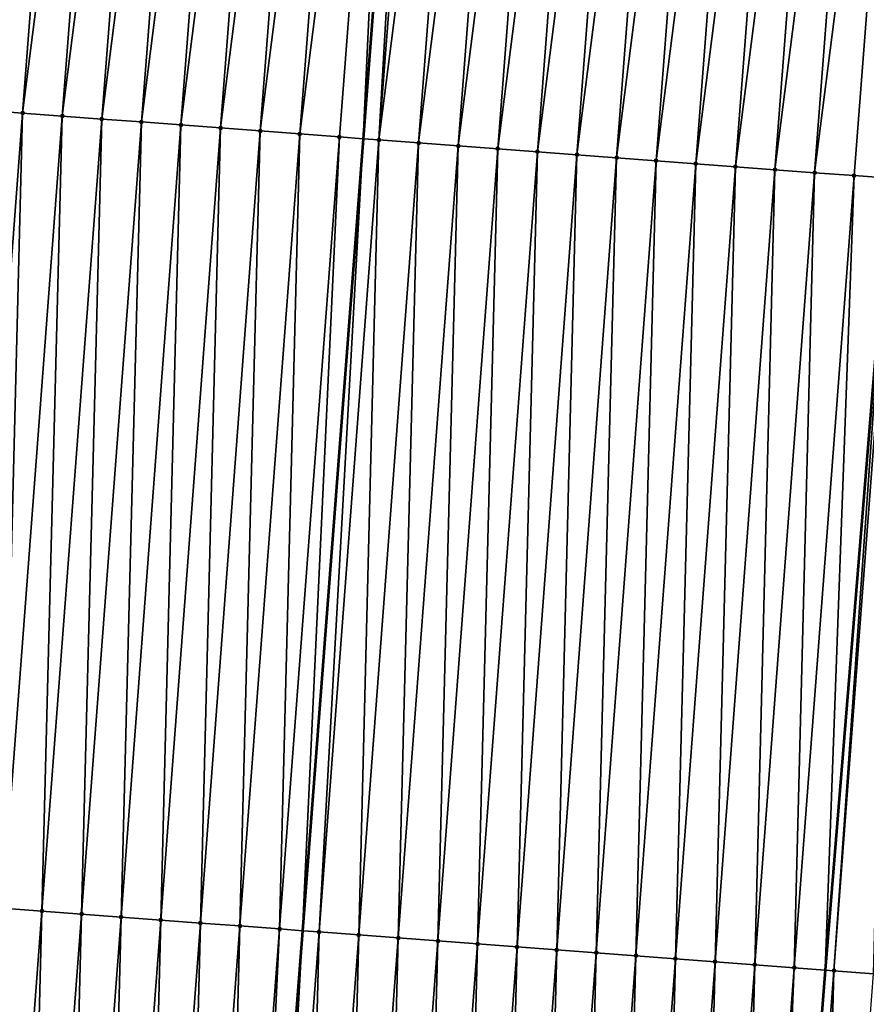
# Model space of a CAD drawing. Header units: feet. Extents: x 2017424 to 2024169, y 808042 to 818730.
# Tile 55 of 256: x 2023546 to 2023567, y 809803 to 809828. Entities that reach past the tile are written whole.
import ezdxf

# ---------------------------------------------------------------- set-up
doc = ezdxf.new("R2010")
doc.units = ezdxf.units.FT
doc.header["$MEASUREMENT"] = 0
for name, color, linetype, lineweight in [('EP_Travel Lane', 172, 'Continuous', 53), ('NB-Road Shots', 141, 'Continuous', 100), ('NB-Road X-Section', 40, 'Continuous', 13), ('STRIPING', 60, 'Continuous', 53)]:
    doc.layers.add(name, color=color, linetype=linetype, lineweight=lineweight)
doc.layers.add('I-77-MM15-17_NB-Surface-TIN', color=7, linetype='Continuous')

msp = doc.modelspace()

# ---------------------------------------------------------------- linework, layer by layer
at = {"layer": 'EP_Travel Lane'}
msp.add_polyline3d([(2023587.38081022, 810082.9393545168, 279.6303487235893), (2023585.718211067, 810063.0146571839, 279.1370583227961), (2023584.05558779, 810043.0896707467, 278.6548843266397), (2023582.513343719, 810023.2538621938, 278.1938752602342), (2023581.029418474, 810003.3140745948, 277.7291215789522), (2023579.545464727, 809983.3739040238, 277.2828828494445), (2023578.061524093, 809963.4339096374, 276.828121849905), (2023576.577568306, 809943.4937116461, 276.3832044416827), (2023575.093594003, 809923.5532648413, 275.9503223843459), (2023573.609587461, 809903.6123848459, 275.5384094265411), (2023572.125566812, 809883.6713152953, 275.1356553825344), (2023570.641507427, 809863.7297252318, 274.7580689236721), (2023569.15742506, 809843.7878263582, 274.3954352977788), (2023567.592539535, 809823.9393557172, 274.0622210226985), (2023565.968392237, 809804.0075395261, 273.7478977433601), (2023564.344225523, 809784.0754850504, 273.449519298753), (2023562.720081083, 809764.1437039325, 273.1328310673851)], dxfattribs=at)
at = {"layer": 'I-77-MM15-17_NB-Surface-TIN', "color": 128, "linetype": 'Continuous', "lineweight": -3}
for points in [[(2023543.761870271, 809825.7326465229, 274.5981143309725), (2023546.296393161, 809845.5968092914, 274.924194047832), (2023545.299501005, 809845.6755897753, 274.9522107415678)], [(2023543.761870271, 809825.7326465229, 274.5981143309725), (2023544.759054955, 809825.6576608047, 274.5721052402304), (2023546.296393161, 809845.5968092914, 274.924194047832)], [(2023544.759054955, 809825.6576608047, 274.5721052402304), (2023547.293279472, 809845.5179553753, 274.8997308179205), (2023546.296393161, 809845.5968092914, 274.924194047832)], [(2023544.759054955, 809825.6576608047, 274.5721052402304), (2023545.75623609, 809825.5826281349, 274.5492421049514), (2023547.293279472, 809845.5179553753, 274.8997308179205)], [(2023545.75623609, 809825.5826281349, 274.5492421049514), (2023548.290156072, 809845.4389794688, 274.8811708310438), (2023547.293279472, 809845.5179553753, 274.8997308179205)], [(2023545.75623609, 809825.5826281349, 274.5492421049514), (2023546.753412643, 809825.5075348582, 274.5304398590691), (2023548.290156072, 809845.4389794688, 274.8811708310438)], [(2023546.753412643, 809825.5075348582, 274.5304398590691), (2023549.28702926, 809845.3599607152, 274.8646842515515), (2023548.290156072, 809845.4389794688, 274.8811708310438)], [(2023546.753412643, 809825.5075348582, 274.5304398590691), (2023547.750586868, 809825.4324107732, 274.5137018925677), (2023549.28702926, 809845.3599607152, 274.8646842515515)], [(2023547.750586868, 809825.4324107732, 274.5137018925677), (2023550.283911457, 809845.2810551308, 274.8427213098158), (2023549.28702926, 809845.3599607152, 274.8646842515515)], [(2023547.750586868, 809825.4324107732, 274.5137018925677), (2023548.747763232, 809825.3573149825, 274.4950681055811), (2023550.283911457, 809845.2810551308, 274.8427213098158)], [(2023548.747763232, 809825.3573149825, 274.4950681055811), (2023551.280801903, 809845.20225314, 274.8157453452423), (2023550.283911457, 809845.2810551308, 274.8427213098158)], [(2023548.747763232, 809825.3573149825, 274.4950681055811), (2023549.74494206, 809825.2822517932, 274.4742498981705), (2023551.280801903, 809845.20225314, 274.8157453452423)], [(2023549.74494206, 809825.2822517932, 274.4742498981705), (2023552.277693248, 809845.1234624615, 274.7882219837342), (2023551.280801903, 809845.20225314, 274.8157453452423)], [(2023549.74494206, 809825.2822517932, 274.4742498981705), (2023550.742127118, 809825.2072710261, 274.4479090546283), (2023552.277693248, 809845.1234624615, 274.7882219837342)], [(2023550.742127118, 809825.2072710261, 274.4479090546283), (2023553.274581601, 809845.0446342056, 274.7625170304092), (2023552.277693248, 809845.1234624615, 274.7882219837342)], [(2023550.742127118, 809825.2072710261, 274.4479090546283), (2023551.739309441, 809825.1322540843, 274.4239920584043), (2023553.274581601, 809845.0446342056, 274.7625170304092)], [(2023551.739309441, 809825.1322540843, 274.4239920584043), (2023554.271458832, 809844.9656662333, 274.7435730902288), (2023553.274581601, 809845.0446342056, 274.7625170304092)], [(2023551.739309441, 809825.1322540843, 274.4239920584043), (2023552.736487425, 809825.0571797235, 274.403922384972), (2023554.271458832, 809844.9656662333, 274.7435730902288)], [(2023552.736487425, 809825.0571797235, 274.403922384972), (2023555.268329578, 809844.8866168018, 274.7285710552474), (2023554.271458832, 809844.9656662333, 274.7435730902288)], [(2023552.736487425, 809825.0571797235, 274.403922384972), (2023553.733664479, 809824.9820930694, 274.3846764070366), (2023555.268329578, 809844.8866168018, 274.7285710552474)], [(2023553.733664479, 809824.9820930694, 274.3846764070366), (2023554.328845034, 809824.9373063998, 274.3711929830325), (2023555.268329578, 809844.8866168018, 274.7285710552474)], [(2023555.268329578, 809844.8866168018, 274.7285710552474), (2023554.328845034, 809824.9373063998, 274.3711929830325), (2023555.867459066, 809844.8392342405, 274.7134499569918)], [(2023554.730845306, 809824.90705633, 274.3620859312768), (2023555.867459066, 809844.8392342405, 274.7134499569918), (2023554.328845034, 809824.9373063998, 274.3711929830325)], [(2023554.730845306, 809824.90705633, 274.3620859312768), (2023556.265217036, 809844.8077772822, 274.7034111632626), (2023555.867459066, 809844.8392342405, 274.7134499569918)], [(2023554.730845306, 809824.90705633, 274.3620859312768), (2023557.262101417, 809844.7288991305, 274.6801207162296), (2023556.265217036, 809844.8077772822, 274.7034111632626)], [(2023554.730845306, 809824.90705633, 274.3620859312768), (2023555.728028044, 809824.8320448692, 274.3378016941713), (2023557.262101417, 809844.7288991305, 274.6801207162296)], [(2023555.728028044, 809824.8320448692, 274.3378016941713), (2023558.258986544, 809844.650030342, 274.6563771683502), (2023557.262101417, 809844.7288991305, 274.6801207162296)], [(2023555.728028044, 809824.8320448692, 274.3378016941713), (2023556.725209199, 809824.757012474, 274.3149201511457), (2023558.258986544, 809844.650030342, 274.6563771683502)], [(2023556.725209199, 809824.757012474, 274.3149201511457), (2023559.255872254, 809844.5711688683, 274.6322796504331), (2023558.258986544, 809844.650030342, 274.6563771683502)], [(2023556.725209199, 809824.757012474, 274.3149201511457), (2023557.72238881, 809824.6819596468, 274.2934076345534), (2023559.255872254, 809844.5711688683, 274.6322796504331)], [(2023557.72238881, 809824.6819596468, 274.2934076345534), (2023560.252748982, 809844.4921945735, 274.6136416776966), (2023559.255872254, 809844.5711688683, 274.6322796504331)], [(2023557.72238881, 809824.6819596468, 274.2934076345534), (2023558.719566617, 809824.6068829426, 274.2734949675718), (2023560.252748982, 809844.4921945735, 274.6136416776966)], [(2023558.719566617, 809824.6068829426, 274.2734949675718), (2023561.249623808, 809844.4131964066, 274.596158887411), (2023560.252748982, 809844.4921945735, 274.6136416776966)], [(2023558.719566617, 809824.6068829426, 274.2734949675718), (2023559.716742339, 809824.531778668, 274.2554296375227), (2023561.249623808, 809844.4131964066, 274.596158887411)], [(2023559.716742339, 809824.531778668, 274.2554296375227), (2023562.246506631, 809844.3342986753, 274.5738159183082), (2023561.249623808, 809844.4131964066, 274.596158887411)], [(2023559.716742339, 809824.531778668, 274.2554296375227), (2023560.713921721, 809824.4567228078, 274.2341203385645), (2023562.246506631, 809844.3342986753, 274.5738159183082)], [(2023560.713921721, 809824.4567228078, 274.2341203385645), (2023563.24339334, 809844.2554497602, 274.5491106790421), (2023562.246506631, 809844.3342986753, 274.5738159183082)], [(2023560.713921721, 809824.4567228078, 274.2341203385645), (2023561.711104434, 809824.3817110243, 274.2098577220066), (2023563.24339334, 809844.2554497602, 274.5491106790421)], [(2023561.711104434, 809824.3817110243, 274.2098577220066), (2023564.240281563, 809844.1766198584, 274.5234853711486), (2023563.24339334, 809844.2554497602, 274.5491106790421)], [(2023561.711104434, 809824.3817110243, 274.2098577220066), (2023562.708287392, 809824.3067024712, 274.185378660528), (2023564.240281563, 809844.1766198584, 274.5234853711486)], [(2023562.708287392, 809824.3067024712, 274.185378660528), (2023565.237169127, 809844.0977816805, 274.4982605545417), (2023564.240281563, 809844.1766198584, 274.5234853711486)], [(2023562.708287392, 809824.3067024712, 274.185378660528), (2023563.705469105, 809824.2316774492, 274.1620030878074), (2023565.237169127, 809844.0977816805, 274.4982605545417)], [(2023563.705469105, 809824.2316774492, 274.1620030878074), (2023566.234056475, 809844.0189407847, 274.4731672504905), (2023565.237169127, 809844.0977816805, 274.4982605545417)], [(2023563.705469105, 809824.2316774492, 274.1620030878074), (2023564.702651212, 809824.1566576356, 274.1382785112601), (2023566.234056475, 809844.0189407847, 274.4731672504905)], [(2023564.702651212, 809824.1566576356, 274.1382785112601), (2023567.230944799, 809843.9401121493, 274.4474806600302), (2023566.234056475, 809844.0189407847, 274.4731672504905)], [(2023564.702651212, 809824.1566576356, 274.1382785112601), (2023565.699834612, 809824.0816549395, 274.1134070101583), (2023567.230944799, 809843.9401121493, 274.4474806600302)], [(2023565.699834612, 809824.0816549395, 274.1134070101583), (2023568.227834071, 809843.8612954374, 274.4212170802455), (2023567.230944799, 809843.9401121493, 274.4474806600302)], [(2023565.699834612, 809824.0816549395, 274.1134070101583), (2023566.697019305, 809824.0066693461, 274.0873895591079), (2023568.227834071, 809843.8612954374, 274.4212170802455)], [(2023566.697019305, 809824.0066693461, 274.0873895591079), (2023567.592539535, 809823.9393557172, 274.0622210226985), (2023568.227834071, 809843.8612954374, 274.4212170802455)], [(2023544.24895799, 809805.6421624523, 274.2226116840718), (2023545.75623609, 809825.5826281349, 274.5492421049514), (2023544.759054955, 809825.6576608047, 274.5721052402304)], [(2023544.24895799, 809805.6421624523, 274.2226116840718), (2023545.246130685, 809805.5670181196, 274.2072310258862), (2023545.75623609, 809825.5826281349, 274.5492421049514)], [(2023545.246130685, 809805.5670181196, 274.2072310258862), (2023546.753412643, 809825.5075348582, 274.5304398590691), (2023545.75623609, 809825.5826281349, 274.5492421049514)], [(2023545.246130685, 809805.5670181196, 274.2072310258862), (2023546.243304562, 809805.491889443, 274.1908013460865), (2023546.753412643, 809825.5075348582, 274.5304398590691)], [(2023546.243304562, 809805.491889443, 274.1908013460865), (2023547.750586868, 809825.4324107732, 274.5137018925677), (2023546.753412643, 809825.5075348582, 274.5304398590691)], [(2023546.243304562, 809805.491889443, 274.1908013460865), (2023547.240481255, 809805.416798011, 274.1718761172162), (2023547.750586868, 809825.4324107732, 274.5137018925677)], [(2023547.240481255, 809805.416798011, 274.1718761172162), (2023548.747763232, 809825.3573149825, 274.4950681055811), (2023547.750586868, 809825.4324107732, 274.5137018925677)], [(2023547.240481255, 809805.416798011, 274.1718761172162), (2023548.237660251, 809805.3417370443, 274.1509096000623), (2023548.747763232, 809825.3573149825, 274.4950681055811)], [(2023548.237660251, 809805.3417370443, 274.1509096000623), (2023549.74494206, 809825.2822517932, 274.4742498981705), (2023548.747763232, 809825.3573149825, 274.4950681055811)], [(2023548.237660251, 809805.3417370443, 274.1509096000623), (2023549.234842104, 809805.266713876, 274.1274104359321), (2023549.74494206, 809825.2822517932, 274.4742498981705)], [(2023549.234842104, 809805.266713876, 274.1274104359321), (2023550.742127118, 809825.2072710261, 274.4479090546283), (2023549.74494206, 809825.2822517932, 274.4742498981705)], [(2023549.234842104, 809805.266713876, 274.1274104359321), (2023550.232021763, 809805.1916616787, 274.105856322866), (2023550.742127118, 809825.2072710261, 274.4479090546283)], [(2023550.232021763, 809805.1916616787, 274.105856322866), (2023551.739309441, 809825.1322540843, 274.4239920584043), (2023550.742127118, 809825.2072710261, 274.4479090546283)], [(2023550.232021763, 809805.1916616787, 274.105856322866), (2023551.229196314, 809805.1165419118, 274.0888296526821), (2023551.739309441, 809825.1322540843, 274.4239920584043)], [(2023551.229196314, 809805.1165419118, 274.0888296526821), (2023552.736487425, 809825.0571797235, 274.403922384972), (2023551.739309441, 809825.1322540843, 274.4239920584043)], [(2023551.229196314, 809805.1165419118, 274.0888296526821), (2023552.226370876, 809805.0414222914, 274.0717931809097), (2023552.736487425, 809825.0571797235, 274.403922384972)], [(2023552.226370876, 809805.0414222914, 274.0717931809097), (2023553.733664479, 809824.9820930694, 274.3846764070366), (2023552.736487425, 809825.0571797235, 274.403922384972)], [(2023552.226370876, 809805.0414222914, 274.0717931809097), (2023552.805108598, 809804.9978612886, 274.0594579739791), (2023553.733664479, 809824.9820930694, 274.3846764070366)], [(2023553.733664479, 809824.9820930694, 274.3846764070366), (2023552.805108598, 809804.9978612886, 274.0594579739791), (2023554.328845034, 809824.9373063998, 274.3711929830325)], [(2023553.223550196, 809804.966365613, 274.0505393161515), (2023554.328845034, 809824.9373063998, 274.3711929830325), (2023552.805108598, 809804.9978612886, 274.0594579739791)], [(2023553.223550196, 809804.966365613, 274.0505393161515), (2023554.730845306, 809824.90705633, 274.3620859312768), (2023554.328845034, 809824.9373063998, 274.3711929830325)], [(2023553.223550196, 809804.966365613, 274.0505393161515), (2023554.220733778, 809804.891365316, 274.025507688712), (2023554.730845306, 809824.90705633, 274.3620859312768)], [(2023554.220733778, 809804.891365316, 274.025507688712), (2023555.728028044, 809824.8320448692, 274.3378016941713), (2023554.730845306, 809824.90705633, 274.3620859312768)], [(2023554.220733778, 809804.891365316, 274.025507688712), (2023555.217917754, 809804.8163702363, 274.0001264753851), (2023555.728028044, 809824.8320448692, 274.3378016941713)], [(2023555.217917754, 809804.8163702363, 274.0001264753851), (2023556.725209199, 809824.757012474, 274.3149201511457), (2023555.728028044, 809824.8320448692, 274.3378016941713)], [(2023555.217917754, 809804.8163702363, 274.0001264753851), (2023556.215099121, 809804.7413406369, 273.9770582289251), (2023556.725209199, 809824.757012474, 274.3149201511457)], [(2023556.215099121, 809804.7413406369, 273.9770582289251), (2023557.72238881, 809824.6819596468, 274.2934076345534), (2023556.725209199, 809824.757012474, 274.3149201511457)], [(2023556.215099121, 809804.7413406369, 273.9770582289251), (2023557.212277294, 809804.6662687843, 273.9568211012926), (2023557.72238881, 809824.6819596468, 274.2934076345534)], [(2023557.212277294, 809804.6662687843, 273.9568211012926), (2023558.719566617, 809824.6068829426, 274.2734949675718), (2023557.72238881, 809824.6819596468, 274.2934076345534)], [(2023557.212277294, 809804.6662687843, 273.9568211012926), (2023558.209455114, 809804.5911922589, 273.9368970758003), (2023558.719566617, 809824.6068829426, 274.2734949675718)], [(2023558.209455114, 809804.5911922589, 273.9368970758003), (2023559.716742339, 809824.531778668, 274.2554296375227), (2023558.719566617, 809824.6068829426, 274.2734949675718)], [(2023558.209455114, 809804.5911922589, 273.9368970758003), (2023559.206636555, 809804.516163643, 273.9137629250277), (2023559.716742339, 809824.531778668, 274.2554296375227)], [(2023559.206636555, 809804.516163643, 273.9137629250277), (2023560.713921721, 809824.4567228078, 274.2341203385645), (2023559.716742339, 809824.531778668, 274.2554296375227)], [(2023559.206636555, 809804.516163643, 273.9137629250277), (2023560.203820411, 809804.4411669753, 273.8884881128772), (2023560.713921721, 809824.4567228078, 274.2341203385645)], [(2023560.203820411, 809804.4411669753, 273.8884881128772), (2023561.711104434, 809824.3817110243, 274.2098577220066), (2023560.713921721, 809824.4567228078, 274.2341203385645)], [(2023560.203820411, 809804.4411669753, 273.8884881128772), (2023561.201003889, 809804.3661653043, 273.8635485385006), (2023561.711104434, 809824.3817110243, 274.2098577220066)], [(2023561.201003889, 809804.3661653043, 273.8635485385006), (2023562.708287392, 809824.3067024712, 274.185378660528), (2023561.711104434, 809824.3817110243, 274.2098577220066)], [(2023561.201003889, 809804.3661653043, 273.8635485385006), (2023562.198188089, 809804.2911731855, 273.8379689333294), (2023562.708287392, 809824.3067024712, 274.185378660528)], [(2023562.198188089, 809804.2911731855, 273.8379689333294), (2023563.705469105, 809824.2316774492, 274.1620030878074), (2023562.708287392, 809824.3067024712, 274.185378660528)], [(2023562.198188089, 809804.2911731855, 273.8379689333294), (2023563.195371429, 809804.2161696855, 273.8131519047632), (2023563.705469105, 809824.2316774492, 274.1620030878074)], [(2023563.195371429, 809804.2161696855, 273.8131519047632), (2023564.702651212, 809824.1566576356, 274.1382785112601), (2023563.705469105, 809824.2316774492, 274.1620030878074)], [(2023563.195371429, 809804.2161696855, 273.8131519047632), (2023564.192554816, 809804.1411668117, 273.7882929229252), (2023564.702651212, 809824.1566576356, 274.1382785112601)], [(2023564.192554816, 809804.1411668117, 273.7882929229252), (2023565.699834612, 809824.0816549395, 274.1134070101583), (2023564.702651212, 809824.1566576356, 274.1382785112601)], [(2023564.192554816, 809804.1411668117, 273.7882929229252), (2023565.189736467, 809804.0661409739, 273.764972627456), (2023565.699834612, 809824.0816549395, 274.1134070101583)], [(2023565.189736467, 809804.0661409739, 273.764972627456), (2023566.697019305, 809824.0066693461, 274.0873895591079), (2023565.699834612, 809824.0816549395, 274.1134070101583)], [(2023565.189736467, 809804.0661409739, 273.764972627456), (2023565.968392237, 809804.0075395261, 273.7478977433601), (2023566.697019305, 809824.0066693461, 274.0873895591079)], [(2023566.697019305, 809824.0066693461, 274.0873895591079), (2023565.968392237, 809804.0075395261, 273.7478977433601), (2023567.592539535, 809823.9393557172, 274.0622210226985)], [(2023566.186916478, 809803.9910934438, 273.7431057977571), (2023567.592539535, 809823.9393557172, 274.0622210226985), (2023565.968392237, 809804.0075395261, 273.7478977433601)], [(2023566.186916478, 809803.9910934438, 273.7431057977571), (2023567.694206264, 809823.9317137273, 274.0593636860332), (2023567.592539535, 809823.9393557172, 274.0622210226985)], [(2023566.186916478, 809803.9910934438, 273.7431057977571), (2023567.184098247, 809803.9160691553, 273.7196817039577), (2023567.694206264, 809823.9317137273, 274.0593636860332)], [(2023544.735985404, 809785.5508805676, 273.9005645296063), (2023546.243304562, 809805.491889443, 274.1908013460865), (2023545.246130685, 809805.5670181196, 274.2072310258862)], [(2023544.735985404, 809785.5508805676, 273.9005645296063), (2023545.733163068, 809785.475801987, 273.8807776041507), (2023546.243304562, 809805.491889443, 274.1908013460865)], [(2023545.733163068, 809785.475801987, 273.8807776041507), (2023547.240481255, 809805.416798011, 274.1718761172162), (2023546.243304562, 809805.491889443, 274.1908013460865)], [(2023545.733163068, 809785.475801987, 273.8807776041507), (2023546.730342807, 809785.4007508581, 273.8591512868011), (2023547.240481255, 809805.416798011, 274.1718761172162)], [(2023546.730342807, 809785.4007508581, 273.8591512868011), (2023548.237660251, 809805.3417370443, 274.1509096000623), (2023547.240481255, 809805.416798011, 274.1718761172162)], [(2023546.730342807, 809785.4007508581, 273.8591512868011), (2023547.727524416, 809785.3257244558, 273.8358681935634), (2023548.237660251, 809805.3417370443, 274.1509096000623)], [(2023547.727524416, 809785.3257244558, 273.8358681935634), (2023549.234842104, 809805.266713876, 274.1274104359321), (2023548.237660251, 809805.3417370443, 274.1509096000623)], [(2023547.727524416, 809785.3257244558, 273.8358681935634), (2023548.724705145, 809785.2506864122, 273.8133651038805), (2023549.234842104, 809805.266713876, 274.1274104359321)], [(2023548.724705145, 809785.2506864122, 273.8133651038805), (2023550.232021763, 809805.1916616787, 274.105856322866), (2023549.234842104, 809805.266713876, 274.1274104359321)], [(2023548.724705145, 809785.2506864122, 273.8133651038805), (2023549.721886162, 809785.1756521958, 273.7906055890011), (2023550.232021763, 809805.1916616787, 274.105856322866)], [(2023549.721886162, 809785.1756521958, 273.7906055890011), (2023551.229196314, 809805.1165419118, 274.0888296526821), (2023550.232021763, 809805.1916616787, 274.105856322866)], [(2023549.721886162, 809785.1756521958, 273.7906055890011), (2023550.719067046, 809785.1006162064, 273.7679648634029), (2023551.229196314, 809805.1165419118, 274.0888296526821)], [(2023550.719067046, 809785.1006162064, 273.7679648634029), (2023552.226370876, 809805.0414222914, 274.0717931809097), (2023551.229196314, 809805.1165419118, 274.0888296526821)], [(2023550.719067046, 809785.1006162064, 273.7679648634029), (2023551.281365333, 809785.0583268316, 273.7536979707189), (2023552.226370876, 809805.0414222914, 274.0717931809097)], [(2023552.226370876, 809805.0414222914, 274.0717931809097), (2023551.281365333, 809785.0583268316, 273.7536979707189), (2023552.805108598, 809804.9978612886, 274.0594579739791)], [(2023551.716250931, 809785.0256199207, 273.7426638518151), (2023552.805108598, 809804.9978612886, 274.0594579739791), (2023551.281365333, 809785.0583268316, 273.7536979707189)], [(2023551.716250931, 809785.0256199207, 273.7426638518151), (2023553.223550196, 809804.966365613, 274.0505393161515), (2023552.805108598, 809804.9978612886, 274.0594579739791)], [(2023551.716250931, 809785.0256199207, 273.7426638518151), (2023552.713434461, 809784.9506189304, 273.7176780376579), (2023553.223550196, 809804.966365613, 274.0505393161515)], [(2023552.713434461, 809784.9506189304, 273.7176780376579), (2023554.220733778, 809804.891365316, 274.025507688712), (2023553.223550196, 809804.966365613, 274.0505393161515)], [(2023552.713434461, 809784.9506189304, 273.7176780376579), (2023553.710617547, 809784.8756120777, 273.6930850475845), (2023554.220733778, 809804.891365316, 274.025507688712)], [(2023553.710617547, 809784.8756120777, 273.6930850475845), (2023555.217917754, 809804.8163702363, 274.0001264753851), (2023554.220733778, 809804.891365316, 274.025507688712)], [(2023553.710617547, 809784.8756120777, 273.6930850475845), (2023554.707798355, 809784.8005750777, 273.6705120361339), (2023555.217917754, 809804.8163702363, 274.0001264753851)], [(2023554.707798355, 809784.8005750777, 273.6705120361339), (2023556.215099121, 809804.7413406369, 273.9770582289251), (2023555.217917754, 809804.8163702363, 274.0001264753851)], [(2023554.707798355, 809784.8005750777, 273.6705120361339), (2023555.704979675, 809784.72554486, 273.6474845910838), (2023556.215099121, 809804.7413406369, 273.9770582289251)], [(2023555.704979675, 809784.72554486, 273.6474845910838), (2023557.212277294, 809804.6662687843, 273.9568211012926), (2023556.215099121, 809804.7413406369, 273.9770582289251)], [(2023555.704979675, 809784.72554486, 273.6474845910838), (2023556.70215921, 809784.6504910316, 273.626039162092), (2023557.212277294, 809804.6662687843, 273.9568211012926)], [(2023556.70215921, 809784.6504910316, 273.626039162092), (2023558.209455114, 809804.5911922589, 273.9368970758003), (2023557.212277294, 809804.6662687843, 273.9568211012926)], [(2023556.70215921, 809784.6504910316, 273.626039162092), (2023557.699338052, 809784.5754280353, 273.6052080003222), (2023558.209455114, 809804.5911922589, 273.9368970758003)], [(2023557.699338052, 809784.5754280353, 273.6052080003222), (2023559.206636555, 809804.516163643, 273.9137629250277), (2023558.209455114, 809804.5911922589, 273.9368970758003)], [(2023557.699338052, 809784.5754280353, 273.6052080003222), (2023558.696520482, 809784.5004124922, 273.581197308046), (2023559.206636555, 809804.516163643, 273.9137629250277)], [(2023558.696520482, 809784.5004124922, 273.581197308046), (2023560.203820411, 809804.4411669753, 273.8884881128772), (2023559.206636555, 809804.516163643, 273.9137629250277)], [(2023558.696520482, 809784.5004124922, 273.581197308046), (2023559.693705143, 809784.4254264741, 273.5552083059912), (2023560.203820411, 809804.4411669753, 273.8884881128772)], [(2023559.693705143, 809784.4254264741, 273.5552083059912), (2023561.201003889, 809804.3661653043, 273.8635485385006), (2023560.203820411, 809804.4411669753, 273.8884881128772)], [(2023559.693705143, 809784.4254264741, 273.5552083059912), (2023560.690887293, 809784.3504072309, 273.5314455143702), (2023561.201003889, 809804.3661653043, 273.8635485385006)], [(2023560.690887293, 809784.3504072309, 273.5314455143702), (2023562.198188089, 809804.2911731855, 273.8379689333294), (2023561.201003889, 809804.3661653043, 273.8635485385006)], [(2023560.690887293, 809784.3504072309, 273.5314455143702), (2023561.688068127, 809784.2753705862, 273.5088487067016), (2023562.198188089, 809804.2911731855, 273.8379689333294)], [(2023561.688068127, 809784.2753705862, 273.5088487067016), (2023563.195371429, 809804.2161696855, 273.8131519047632), (2023562.198188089, 809804.2911731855, 273.8379689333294)], [(2023561.688068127, 809784.2753705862, 273.5088487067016), (2023562.685249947, 809784.2003469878, 273.4853777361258), (2023563.195371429, 809804.2161696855, 273.8131519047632)], [(2023562.685249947, 809784.2003469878, 273.4853777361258), (2023564.192554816, 809804.1411668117, 273.7882929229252), (2023563.195371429, 809804.2161696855, 273.8131519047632)], [(2023562.685249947, 809784.2003469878, 273.4853777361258), (2023563.682429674, 809784.12529569, 273.4637627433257), (2023564.192554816, 809804.1411668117, 273.7882929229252)], [(2023563.682429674, 809784.12529569, 273.4637627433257), (2023565.189736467, 809804.0661409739, 273.764972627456), (2023564.192554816, 809804.1411668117, 273.7882929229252)], [(2023563.682429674, 809784.12529569, 273.4637627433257), (2023564.344225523, 809784.0754850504, 273.449519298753), (2023565.189736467, 809804.0661409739, 273.764972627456)], [(2023565.189736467, 809804.0661409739, 273.764972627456), (2023564.344225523, 809784.0754850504, 273.449519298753), (2023565.968392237, 809804.0075395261, 273.7478977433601)], [(2023564.679609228, 809784.0502421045, 273.4423010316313), (2023565.968392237, 809804.0075395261, 273.7478977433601), (2023564.344225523, 809784.0754850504, 273.449519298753)], [(2023564.679609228, 809784.0502421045, 273.4423010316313), (2023566.186916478, 809803.9910934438, 273.7431057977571), (2023565.968392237, 809804.0075395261, 273.7478977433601)], [(2023564.679609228, 809784.0502421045, 273.4423010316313), (2023565.676787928, 809783.975177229, 273.4215958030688), (2023566.186916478, 809803.9910934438, 273.7431057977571)], [(2023565.676787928, 809783.975177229, 273.4215958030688), (2023567.184098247, 809803.9160691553, 273.7196817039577), (2023566.186916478, 809803.9910934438, 273.7431057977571)]]:
    msp.add_3dface(points, dxfattribs=at)
at = {"layer": 'NB-Road Shots', "lineweight": 100}
for p in [(2023545.75623609, 809825.5826281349, 274.5492421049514), (2023546.753412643, 809825.5075348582, 274.5304398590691), (2023547.750586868, 809825.4324107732, 274.5137018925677), (2023548.747763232, 809825.3573149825, 274.4950681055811), (2023549.74494206, 809825.2822517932, 274.4742498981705), (2023550.742127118, 809825.2072710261, 274.4479090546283), (2023551.739309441, 809825.1322540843, 274.4239920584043), (2023552.736487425, 809825.0571797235, 274.403922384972), (2023553.733664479, 809824.9820930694, 274.3846764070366), (2023554.730845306, 809824.90705633, 274.3620859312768), (2023555.728028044, 809824.8320448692, 274.3378016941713), (2023556.725209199, 809824.757012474, 274.3149201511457), (2023557.72238881, 809824.6819596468, 274.2934076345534), (2023558.719566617, 809824.6068829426, 274.2734949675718), (2023559.716742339, 809824.531778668, 274.2554296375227), (2023560.713921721, 809824.4567228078, 274.2341203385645), (2023561.711104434, 809824.3817110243, 274.2098577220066), (2023562.708287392, 809824.3067024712, 274.185378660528), (2023563.705469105, 809824.2316774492, 274.1620030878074), (2023564.702651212, 809824.1566576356, 274.1382785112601), (2023565.699834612, 809824.0816549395, 274.1134070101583), (2023566.697019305, 809824.0066693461, 274.0873895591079), (2023546.243304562, 809805.491889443, 274.1908013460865), (2023547.240481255, 809805.416798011, 274.1718761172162), (2023548.237660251, 809805.3417370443, 274.1509096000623), (2023549.234842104, 809805.266713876, 274.1274104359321), (2023550.232021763, 809805.1916616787, 274.105856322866), (2023551.229196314, 809805.1165419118, 274.0888296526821), (2023552.226370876, 809805.0414222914, 274.0717931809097), (2023553.223550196, 809804.966365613, 274.0505393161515), (2023554.220733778, 809804.891365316, 274.025507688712), (2023555.217917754, 809804.8163702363, 274.0001264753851), (2023556.215099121, 809804.7413406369, 273.9770582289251), (2023557.212277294, 809804.6662687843, 273.9568211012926), (2023558.209455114, 809804.5911922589, 273.9368970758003), (2023559.206636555, 809804.516163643, 273.9137629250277), (2023560.203820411, 809804.4411669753, 273.8884881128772), (2023561.201003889, 809804.3661653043, 273.8635485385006), (2023562.198188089, 809804.2911731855, 273.8379689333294), (2023563.195371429, 809804.2161696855, 273.8131519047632), (2023564.192554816, 809804.1411668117, 273.7882929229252), (2023565.189736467, 809804.0661409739, 273.764972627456), (2023566.186916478, 809803.9910934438, 273.7431057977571)]:
    msp.add_point(p, dxfattribs=at)
at = {"layer": 'NB-Road X-Section', "extrusion": (0.07536544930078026, 0.9970436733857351, 0.01496537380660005), "elevation": 959941.0175367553, "flags": 128}
msp.add_lwpolyline([(-1956773.756640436, -14093.4540132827), (-1956772.756640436, -14093.42414665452), (-1956771.756640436, -14093.39507979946), (-1956770.756640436, -14093.36705078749), (-1956769.756640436, -14093.34103042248), (-1956768.756640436, -14093.31615613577), (-1956767.756640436, -14093.29242890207), (-1956766.756640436, -14093.26905071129), (-1956765.756640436, -14093.24456890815), (-1956764.756640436, -14093.22030357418), (-1956763.756640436, -14093.19899188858), (-1956762.756640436, -14093.18092453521), (-1956761.756640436, -14093.16100963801), (-1956760.756640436, -14093.13949471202), (-1956759.756640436, -14093.11661060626), (-1956758.756640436, -14093.09232364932), (-1956757.756640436, -14093.06973064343), (-1956756.756640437, -14093.05048250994), (-1956755.756640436, -14093.03041058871), (-1956754.756640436, -14093.00649091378), (-1956753.756640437, -14092.98014712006), (-1956752.756640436, -14092.95932658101), (-1956751.756640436, -14092.94069070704), (-1956750.756640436, -14092.92395086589), (-1956749.756640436, -14092.90514651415), (-1956748.756640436, -14092.8822808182), (-1956747.756640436, -14092.85626881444), (-1956746.756640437, -14092.83988275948), (-1956746.708328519, -14092.83960594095), (-1956746.505947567, -14092.83904719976), (-1956746.107280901, -14092.84073088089), (-1956745.756640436, -14092.84486315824), (-1956744.756640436, -14092.86565340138), (-1956743.756640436, -14092.89067278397), (-1956742.756640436, -14092.91647681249), (-1956741.756640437, -14092.93842580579), (-1956740.756640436, -14092.96196137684), (-1956739.756640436, -14092.98993630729), (-1956738.756640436, -14093.02012053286), (-1956737.756640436, -14093.05323784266), (-1956736.756640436, -14093.07806123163), (-1956735.756640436, -14093.0935303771), (-1956734.756640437, -14093.10834186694), (-1956733.756640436, -14093.12498083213), (-1956732.756640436, -14093.16728387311), (-1956731.756640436, -14093.19958910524), (-1956730.756640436, -14093.23605412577), (-1956729.756640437, -14093.26732927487), (-1956729.272518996, -14093.28168640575)], dxfattribs=at)
at = {"layer": 'NB-Road X-Section', "extrusion": (0.07536544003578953, 0.9970436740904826, 0.0149653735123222), "elevation": 959920.9993592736, "flags": 128}
msp.add_lwpolyline([(-1956772.765561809, -14093.43490418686), (-1956771.765561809, -14093.41147746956), (-1956770.765561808, -14093.38960819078), (-1956769.765561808, -14093.36628528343), (-1956768.765561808, -14093.34142351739), (-1956767.765561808, -14093.31660370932), (-1956766.765561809, -14093.29102123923), (-1956765.765561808, -14093.26607887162), (-1956764.765561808, -14093.24080122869), (-1956763.765561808, -14093.21766448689), (-1956762.765561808, -14093.19773822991), (-1956761.765561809, -14093.17749883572), (-1956760.765561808, -14093.15442800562), (-1956759.765561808, -14093.12904394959), (-1956758.765561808, -14093.10400951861), (-1956757.765561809, -14093.08275327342), (-1956756.765561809, -14093.06571489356), (-1956755.765561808, -14093.04868631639), (-1956754.765561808, -14093.02712978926), (-1956753.765561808, -14093.00362799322), (-1956752.765561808, -14092.98265912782), (-1956751.765561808, -14092.96373177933), (-1956750.765561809, -14092.9473002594), (-1956749.765561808, -14092.93191787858), (-1956748.765561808, -14092.9114737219), (-1956747.765561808, -14092.89058206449), (-1956746.830358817, -14092.87897258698), (-1956746.765561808, -14092.87880225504), (-1956746.652549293, -14092.87872172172), (-1956746.174263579, -14092.88192279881), (-1956745.765561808, -14092.88873509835), (-1956744.765561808, -14092.91574531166), (-1956743.765561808, -14092.9410543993), (-1956742.765561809, -14092.96731699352), (-1956741.765561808, -14092.98529767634), (-1956740.765561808, -14092.99920029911), (-1956739.765561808, -14093.02372019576), (-1956738.765561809, -14093.054425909), (-1956737.765561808, -14093.08400967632), (-1956736.765561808, -14093.10440158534), (-1956735.765561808, -14093.12137730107), (-1956734.765561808, -14093.13217488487), (-1956733.765561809, -14093.15608389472), (-1956732.765561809, -14093.1958115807), (-1956731.765561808, -14093.22891932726), (-1956730.765561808, -14093.26169632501), (-1956729.765561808, -14093.29272664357), (-1956729.694168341, -14093.2948087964)], dxfattribs=at)
at = {"layer": 'STRIPING'}
msp.add_polyline3d([(2023574.972006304, 810083.9779944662, 279.9268891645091), (2023573.291960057, 810064.0552394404, 279.4156228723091), (2023571.611831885, 810044.1315129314, 278.9417016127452), (2023570.003709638, 810024.2437566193, 278.482599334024), (2023568.433080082, 810004.3107451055, 278.0239224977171), (2023566.862422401, 809984.3773766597, 277.5825126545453), (2023565.291768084, 809964.4440509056, 277.1390370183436), (2023563.7211171, 809944.5107674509, 276.6935124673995), (2023562.150453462, 809924.5773234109, 276.2557583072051), (2023560.579765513, 809904.643570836, 275.8329399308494), (2023559.009037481, 809884.709309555, 275.4347324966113), (2023557.438254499, 809864.7743509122, 275.0702646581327), (2023555.867459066, 809844.8392342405, 274.7134499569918), (2023554.328845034, 809824.9373063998, 274.3711929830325), (2023552.805108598, 809804.9978612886, 274.0594579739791), (2023551.281365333, 809785.0583268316, 273.7536979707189), (2023549.757620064, 809765.1187661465, 273.4497015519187)], dxfattribs=at)

doc.saveas('drawing.dxf')
